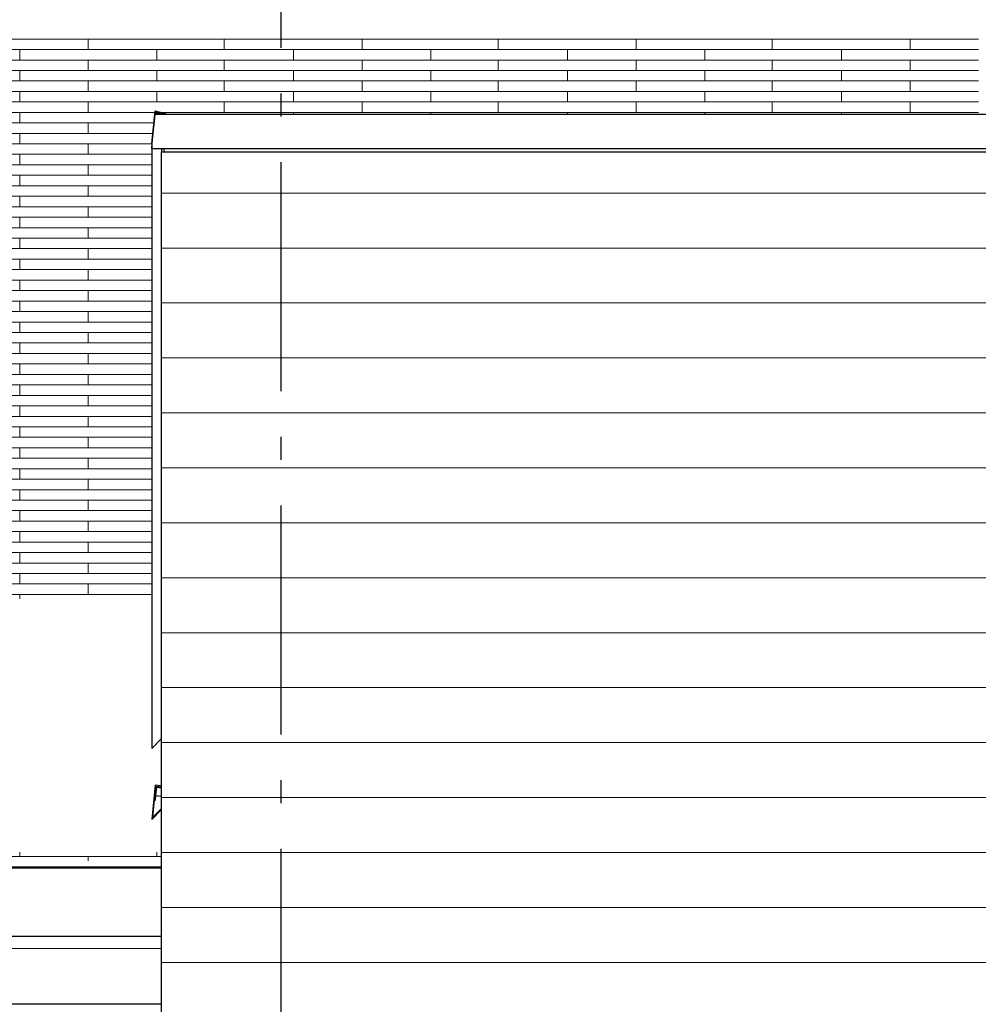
# Model space of a CAD drawing. Header units: millimetres. Extents: x -94445 to -15191, y 1000 to 18261.
# Tile 7 of 108: x -85226 to -83131, y 10471 to 12622. Entities that reach past the tile are written whole.
import ezdxf
from ezdxf.enums import TextEntityAlignment as Align

# ---------------------------------------------------------------- set-up
doc = ezdxf.new("R2010")
doc.units = ezdxf.units.MM
doc.header["$LTSCALE"] = 0.5
doc.header["$MEASUREMENT"] = 0
doc.linetypes.add('Akselinje', pattern=[1500, 1000, -200, 100, -200])
doc.linetypes.add('PLINE', pattern=[0])
for name, color, linetype in [('231- Bærende yttervegger(Nye konstruksjoner)', 7, 'Continuous'), ('26-- Yttertak', 7, 'Continuous'), ('265- Gesimser_ takrenner og nedløp(Nye konstruksjoner)', 7, 'Continuous'), ('82-- Modullinjer', 7, 'Continuous')]:
    doc.layers.add(name, color=color, linetype=linetype)
for name, color, linetype, lineweight in [('235- Utvendig kledning og overflate', 7, 'Continuous', 0), ('235- Utvendig kledning og overflate(Nye konstruksjoner)', 7, 'Continuous', 0), ('262- Taktekking', 7, 'Continuous', 0)]:
    doc.layers.add(name, color=color, linetype=linetype, lineweight=lineweight)
doc.styles.add('GENERATED_STYLE_1', font='arial.ttf')

# ---------------------------------------------------------------- blocks, each defined once
blk = doc.blocks.new('*X20')
at = {"layer": '235- Utvendig kledning og overflate(Nye konstruksjoner)', "linetype": 'PLINE'}
for p, q in [((-83997.3, 12243.2), (-84916.8, 12243.2)), ((-84916.8, 12243.2), (-84000, 12243.2)), ((-84000, 12243.2), (-80000, 12243.2)), ((-79997.3, 12243.2), (-83997.3, 12243.2)), ((-83997.3, 12123.1), (-84916.8, 12123.1)), ((-84916.8, 12123.1), (-84000, 12123.1)), ((-84000, 12123.1), (-80000, 12123.1)), ((-79997.3, 12123.1), (-83997.3, 12123.1)), ((-83997.3, 12003.1), (-84916.8, 12003.1)), ((-84916.8, 12003.1), (-84000, 12003.1)), ((-84000, 12003.1), (-80000, 12003.1)), ((-79997.3, 12003.1), (-83997.3, 12003.1)), ((-83997.3, 11883.1), (-84916.8, 11883.1)), ((-84916.8, 11883.1), (-84000, 11883.1)), ((-84000, 11883.1), (-80000, 11883.1)), ((-79997.3, 11883.1), (-83997.3, 11883.1)), ((-83997.3, 11763), (-84916.8, 11763)), ((-84916.8, 11763), (-84000, 11763)), ((-84000, 11763), (-80000, 11763)), ((-79997.3, 11763), (-83997.3, 11763))]:
    blk.add_line(p, q, dxfattribs=at)
blk = doc.blocks.new('*X53')
at = {"layer": '262- Taktekking', "linetype": 'PLINE'}
for p, q in [((-86123.2, 10794.1), (-86123.2, 10803.7)), ((-85824.7, 10794.1), (-85824.7, 10803.7)), ((-85524.7, 10794.1), (-85524.7, 10803.7)), ((-85226.2, 10794.1), (-85226.2, 10803.7)), ((-84926.2, 10794.1), (-84926.2, 10803.7)), ((-86423.2, 10794.1), (-86123.2, 10794.1)), ((-86423.2, 10794.1), (-86323.7, 10794.1)), ((-86323.7, 10794.1), (-86124.7, 10794.1)), ((-86273.2, 10784.7), (-86273.2, 10794.1)), ((-86123.2, 10794.1), (-85824.7, 10794.1)), ((-85976.2, 10784.7), (-85976.2, 10794.1)), ((-85824.7, 10794.1), (-85524.7, 10794.1)), ((-85824.7, 10794.1), (-85725.2, 10794.1)), ((-85725.2, 10794.1), (-85526.2, 10794.1)), ((-85674.7, 10784.7), (-85674.7, 10794.1)), ((-85524.7, 10794.1), (-85226.2, 10794.1)), ((-85377.7, 10784.7), (-85377.7, 10794.1)), ((-85226.2, 10794.1), (-84926.2, 10794.1)), ((-85226.2, 10794.1), (-85126.7, 10794.1)), ((-85126.7, 10794.1), (-84927.7, 10794.1)), ((-85076.2, 10784.7), (-85076.2, 10794.1)), ((-84926.2, 10794.1), (-84916.8, 10794.1))]:
    blk.add_line(p, q, dxfattribs=at)
blk = doc.blocks.new('*X54')
at = {"layer": '262- Taktekking', "linetype": 'PLINE'}
for p, q in [((-85524.7, 12579.6), (-85226.2, 12579.6)), ((-85226.2, 12579.6), (-85226.2, 12580.2)), ((-85226.2, 12579.6), (-84926.2, 12579.6)), ((-85226.2, 12579.6), (-85126.7, 12579.6)), ((-85126.7, 12579.6), (-84927.7, 12579.6)), ((-85076.2, 12556.7), (-85076.2, 12579.6)), ((-84926.2, 12579.6), (-84926.2, 12580.2)), ((-84926.2, 12579.6), (-84627.7, 12579.6)), ((-84779.2, 12556.7), (-84779.2, 12579.6)), ((-84627.7, 12579.6), (-84627.7, 12580.2)), ((-84627.7, 12579.6), (-84327.7, 12579.6)), ((-84627.7, 12579.6), (-84528.2, 12579.6)), ((-84528.2, 12579.6), (-84329.2, 12579.6)), ((-84477.7, 12556.7), (-84477.7, 12579.6)), ((-84327.7, 12579.6), (-84327.7, 12580.2)), ((-84327.7, 12579.6), (-84029.2, 12579.6)), ((-84180.7, 12556.7), (-84180.7, 12579.6)), ((-84029.2, 12579.6), (-84029.2, 12580.2)), ((-84029.2, 12579.6), (-83729.2, 12579.6)), ((-84029.2, 12579.6), (-83929.7, 12579.6)), ((-83929.7, 12579.6), (-83730.7, 12579.6)), ((-83879.2, 12556.7), (-83879.2, 12579.6)), ((-83729.2, 12579.6), (-83729.2, 12580.2)), ((-83729.2, 12579.6), (-83430.7, 12579.6)), ((-83582.2, 12556.7), (-83582.2, 12579.6)), ((-83430.7, 12579.6), (-83430.7, 12580.2)), ((-83430.7, 12579.6), (-83130.7, 12579.6)), ((-83430.7, 12579.6), (-83331.2, 12579.6)), ((-83331.2, 12579.6), (-83132.2, 12579.6)), ((-83280.7, 12556.7), (-83280.7, 12579.6)), ((-85524.7, 12556.7), (-85226.2, 12556.7)), ((-85226.2, 12556.7), (-84926.2, 12556.7)), ((-85226.2, 12533.8), (-85226.2, 12556.7)), ((-84926.2, 12533.8), (-84926.2, 12556.7)), ((-84926.2, 12556.7), (-84627.7, 12556.7)), ((-84627.7, 12556.7), (-84327.7, 12556.7)), ((-84627.7, 12533.8), (-84627.7, 12556.7)), ((-84327.7, 12533.8), (-84327.7, 12556.7)), ((-84327.7, 12556.7), (-84029.2, 12556.7)), ((-84029.2, 12556.7), (-83729.2, 12556.7)), ((-84029.2, 12533.8), (-84029.2, 12556.7)), ((-83729.2, 12533.8), (-83729.2, 12556.7)), ((-83729.2, 12556.7), (-83430.7, 12556.7)), ((-83430.7, 12556.7), (-83130.7, 12556.7)), ((-83430.7, 12533.8), (-83430.7, 12556.7)), ((-85524.7, 12533.8), (-85226.2, 12533.8)), ((-85226.2, 12533.8), (-84926.2, 12533.8)), ((-85226.2, 12533.8), (-85126.7, 12533.8)), ((-85126.7, 12533.8), (-84927.7, 12533.8)), ((-85076.2, 12510.9), (-85076.2, 12533.8)), ((-84926.2, 12533.8), (-84627.7, 12533.8)), ((-84779.2, 12510.9), (-84779.2, 12533.8)), ((-84627.7, 12533.8), (-84327.7, 12533.8)), ((-84627.7, 12533.8), (-84528.2, 12533.8)), ((-84528.2, 12533.8), (-84329.2, 12533.8)), ((-84477.7, 12510.9), (-84477.7, 12533.8)), ((-84327.7, 12533.8), (-84029.2, 12533.8)), ((-84180.7, 12510.9), (-84180.7, 12533.8)), ((-84029.2, 12533.8), (-83729.2, 12533.8)), ((-84029.2, 12533.8), (-83929.7, 12533.8)), ((-83929.7, 12533.8), (-83730.7, 12533.8)), ((-83879.2, 12510.9), (-83879.2, 12533.8)), ((-83729.2, 12533.8), (-83430.7, 12533.8)), ((-83582.2, 12510.9), (-83582.2, 12533.8)), ((-83430.7, 12533.8), (-83130.7, 12533.8)), ((-83430.7, 12533.8), (-83331.2, 12533.8)), ((-83331.2, 12533.8), (-83132.2, 12533.8)), ((-83280.7, 12510.9), (-83280.7, 12533.8)), ((-85524.7, 12510.9), (-85226.2, 12510.9)), ((-85226.2, 12510.9), (-84926.2, 12510.9)), ((-85226.2, 12488), (-85226.2, 12510.9)), ((-84926.2, 12488), (-84926.2, 12510.9)), ((-84926.2, 12510.9), (-84627.7, 12510.9)), ((-84627.7, 12510.9), (-84327.7, 12510.9)), ((-84627.7, 12488), (-84627.7, 12510.9)), ((-84327.7, 12488), (-84327.7, 12510.9)), ((-84327.7, 12510.9), (-84029.2, 12510.9)), ((-84029.2, 12510.9), (-83729.2, 12510.9)), ((-84029.2, 12488), (-84029.2, 12510.9)), ((-83729.2, 12488), (-83729.2, 12510.9)), ((-83729.2, 12510.9), (-83430.7, 12510.9)), ((-83430.7, 12510.9), (-83130.7, 12510.9)), ((-83430.7, 12488), (-83430.7, 12510.9)), ((-85524.7, 12488), (-85226.2, 12488)), ((-85226.2, 12488), (-84926.2, 12488)), ((-85226.2, 12488), (-85126.7, 12488)), ((-85126.7, 12488), (-84927.7, 12488)), ((-85076.2, 12465.1), (-85076.2, 12488)), ((-84926.2, 12488), (-84627.7, 12488)), ((-84779.2, 12465.1), (-84779.2, 12488)), ((-84627.7, 12488), (-84327.7, 12488)), ((-84627.7, 12488), (-84528.2, 12488)), ((-84528.2, 12488), (-84329.2, 12488)), ((-84477.7, 12465.1), (-84477.7, 12488)), ((-84327.7, 12488), (-84029.2, 12488)), ((-84180.7, 12465.1), (-84180.7, 12488)), ((-84029.2, 12488), (-83729.2, 12488)), ((-84029.2, 12488), (-83929.7, 12488)), ((-83929.7, 12488), (-83730.7, 12488)), ((-83879.2, 12465.1), (-83879.2, 12488)), ((-83729.2, 12488), (-83430.7, 12488)), ((-83582.2, 12465.1), (-83582.2, 12488)), ((-83430.7, 12488), (-83130.7, 12488)), ((-83430.7, 12488), (-83331.2, 12488)), ((-83331.2, 12488), (-83132.2, 12488)), ((-83280.7, 12465.1), (-83280.7, 12488)), ((-85524.7, 12465.1), (-85226.2, 12465.1)), ((-85226.2, 12465.1), (-84926.2, 12465.1)), ((-85226.2, 12442.2), (-85226.2, 12465.1)), ((-84926.2, 12442.2), (-84926.2, 12465.1)), ((-84926.2, 12465.1), (-84627.7, 12465.1)), ((-84627.7, 12465.1), (-84327.7, 12465.1)), ((-84627.7, 12442.2), (-84627.7, 12465.1)), ((-84327.7, 12442.2), (-84327.7, 12465.1)), ((-84327.7, 12465.1), (-84029.2, 12465.1)), ((-84029.2, 12465.1), (-83729.2, 12465.1)), ((-84029.2, 12442.2), (-84029.2, 12465.1)), ((-83729.2, 12442.2), (-83729.2, 12465.1)), ((-83729.2, 12465.1), (-83430.7, 12465.1)), ((-83430.7, 12465.1), (-83130.7, 12465.1)), ((-83430.7, 12442.2), (-83430.7, 12465.1)), ((-85524.7, 12442.2), (-85226.2, 12442.2)), ((-85226.2, 12442.2), (-84926.2, 12442.2)), ((-85226.2, 12442.2), (-85126.7, 12442.2)), ((-85126.7, 12442.2), (-84927.7, 12442.2)), ((-85076.2, 12419.3), (-85076.2, 12442.2)), ((-84926.2, 12442.2), (-84627.7, 12442.2)), ((-84779.2, 12419.3), (-84779.2, 12442.2)), ((-84627.7, 12442.2), (-84327.7, 12442.2)), ((-84627.7, 12442.2), (-84528.2, 12442.2)), ((-84528.2, 12442.2), (-84329.2, 12442.2)), ((-84477.7, 12419.3), (-84477.7, 12442.2)), ((-84327.7, 12442.2), (-84029.2, 12442.2)), ((-84180.7, 12419.3), (-84180.7, 12442.2)), ((-84029.2, 12442.2), (-83729.2, 12442.2)), ((-84029.2, 12442.2), (-83929.7, 12442.2)), ((-83929.7, 12442.2), (-83730.7, 12442.2)), ((-83879.2, 12419.3), (-83879.2, 12442.2)), ((-83729.2, 12442.2), (-83430.7, 12442.2)), ((-83582.2, 12419.3), (-83582.2, 12442.2)), ((-83430.7, 12442.2), (-83130.7, 12442.2)), ((-83430.7, 12442.2), (-83331.2, 12442.2)), ((-83331.2, 12442.2), (-83132.2, 12442.2)), ((-83280.7, 12419.3), (-83280.7, 12442.2)), ((-85524.7, 12419.3), (-85226.2, 12419.3)), ((-85226.2, 12419.3), (-84930.6, 12419.3)), ((-85226.2, 12396.5), (-85226.2, 12419.3)), ((-84917.1, 12419.3), (-84627.7, 12419.3)), ((-84627.7, 12419.3), (-84327.7, 12419.3)), ((-84627.7, 12414.6), (-84627.7, 12419.3)), ((-84327.7, 12414.6), (-84327.7, 12419.3)), ((-84327.7, 12419.3), (-84029.2, 12419.3)), ((-84029.2, 12419.3), (-83729.2, 12419.3)), ((-84029.2, 12414.6), (-84029.2, 12419.3)), ((-83729.2, 12414.6), (-83729.2, 12419.3)), ((-83729.2, 12419.3), (-83430.7, 12419.3)), ((-83430.7, 12419.3), (-83130.7, 12419.3)), ((-83430.7, 12414.6), (-83430.7, 12419.3)), ((-85524.7, 12396.5), (-85226.2, 12396.5)), ((-85226.2, 12396.5), (-84933, 12396.5)), ((-85226.2, 12396.5), (-85126.7, 12396.5)), ((-85126.7, 12396.5), (-84933, 12396.5)), ((-85076.2, 12373.6), (-85076.2, 12396.5)), ((-85524.7, 12373.6), (-85226.2, 12373.6)), ((-85226.2, 12373.6), (-84935.4, 12373.6)), ((-85226.2, 12350.7), (-85226.2, 12373.6)), ((-85524.7, 12350.7), (-85226.2, 12350.7)), ((-85226.2, 12350.7), (-84937.7, 12350.7)), ((-85226.2, 12350.7), (-85126.7, 12350.7)), ((-85126.7, 12350.7), (-84937.7, 12350.7)), ((-85076.2, 12327.8), (-85076.2, 12350.7)), ((-85524.7, 12327.8), (-85226.2, 12327.8)), ((-85226.2, 12327.8), (-84937.7, 12327.8)), ((-85226.2, 12304.9), (-85226.2, 12327.8)), ((-85524.7, 12304.9), (-85226.2, 12304.9)), ((-85226.2, 12304.9), (-84937.7, 12304.9)), ((-85226.2, 12304.9), (-85126.7, 12304.9)), ((-85126.7, 12304.9), (-84937.7, 12304.9)), ((-85076.2, 12282), (-85076.2, 12304.9)), ((-85524.7, 12282), (-85226.2, 12282)), ((-85226.2, 12282), (-84937.7, 12282)), ((-85226.2, 12259.1), (-85226.2, 12282)), ((-85524.7, 12259.1), (-85226.2, 12259.1)), ((-85226.2, 12259.1), (-84937.7, 12259.1)), ((-85226.2, 12259.1), (-85126.7, 12259.1)), ((-85126.7, 12259.1), (-84937.7, 12259.1)), ((-85076.2, 12236.2), (-85076.2, 12259.1)), ((-85524.7, 12236.2), (-85226.2, 12236.2)), ((-85226.2, 12236.2), (-84937.7, 12236.2)), ((-85226.2, 12213.3), (-85226.2, 12236.2)), ((-85524.7, 12213.3), (-85226.2, 12213.3)), ((-85226.2, 12213.3), (-84937.7, 12213.3)), ((-85226.2, 12213.3), (-85126.7, 12213.3)), ((-85126.7, 12213.3), (-84937.7, 12213.3)), ((-85076.2, 12190.4), (-85076.2, 12213.3)), ((-85524.7, 12190.4), (-85226.2, 12190.4)), ((-85226.2, 12190.4), (-84937.7, 12190.4)), ((-85226.2, 12167.5), (-85226.2, 12190.4)), ((-85524.7, 12167.5), (-85226.2, 12167.5)), ((-85226.2, 12167.5), (-84937.7, 12167.5)), ((-85226.2, 12167.5), (-85126.7, 12167.5)), ((-85126.7, 12167.5), (-84937.7, 12167.5)), ((-85076.2, 12144.7), (-85076.2, 12167.5)), ((-85524.7, 12144.7), (-85226.2, 12144.7)), ((-85226.2, 12144.7), (-84937.7, 12144.7)), ((-85226.2, 12121.8), (-85226.2, 12144.7)), ((-85524.7, 12121.8), (-85226.2, 12121.8)), ((-85226.2, 12121.8), (-84937.7, 12121.8)), ((-85226.2, 12121.8), (-85126.7, 12121.8)), ((-85126.7, 12121.8), (-84937.7, 12121.8)), ((-85076.2, 12098.9), (-85076.2, 12121.8)), ((-85524.7, 12098.9), (-85226.2, 12098.9)), ((-85226.2, 12098.9), (-84937.7, 12098.9)), ((-85226.2, 12076), (-85226.2, 12098.9)), ((-85524.7, 12076), (-85226.2, 12076)), ((-85226.2, 12076), (-84937.7, 12076)), ((-85226.2, 12076), (-85126.7, 12076)), ((-85126.7, 12076), (-84937.7, 12076)), ((-85076.2, 12053.1), (-85076.2, 12076)), ((-85524.7, 12053.1), (-85226.2, 12053.1)), ((-85226.2, 12053.1), (-84937.7, 12053.1)), ((-85226.2, 12030.2), (-85226.2, 12053.1)), ((-85524.7, 12030.2), (-85226.2, 12030.2)), ((-85226.2, 12030.2), (-84937.7, 12030.2)), ((-85226.2, 12030.2), (-85126.7, 12030.2)), ((-85126.7, 12030.2), (-84937.7, 12030.2)), ((-85076.2, 12007.3), (-85076.2, 12030.2)), ((-85524.7, 12007.3), (-85226.2, 12007.3)), ((-85226.2, 12007.3), (-84937.7, 12007.3)), ((-85226.2, 11984.4), (-85226.2, 12007.3)), ((-85524.7, 11984.4), (-85226.2, 11984.4)), ((-85226.2, 11984.4), (-84937.7, 11984.4)), ((-85226.2, 11984.4), (-85126.7, 11984.4)), ((-85126.7, 11984.4), (-84937.7, 11984.4)), ((-85076.2, 11961.5), (-85076.2, 11984.4)), ((-85524.7, 11961.5), (-85226.2, 11961.5)), ((-85226.2, 11961.5), (-84937.7, 11961.5)), ((-85226.2, 11938.6), (-85226.2, 11961.5)), ((-85524.7, 11938.6), (-85226.2, 11938.6)), ((-85226.2, 11938.6), (-84937.7, 11938.6)), ((-85226.2, 11938.6), (-85126.7, 11938.6)), ((-85126.7, 11938.6), (-84937.7, 11938.6)), ((-85076.2, 11915.7), (-85076.2, 11938.6)), ((-85524.7, 11915.7), (-85226.2, 11915.7)), ((-85226.2, 11915.7), (-84937.7, 11915.7)), ((-85226.2, 11892.9), (-85226.2, 11915.7)), ((-85524.7, 11892.9), (-85226.2, 11892.9)), ((-85226.2, 11892.9), (-84937.7, 11892.9)), ((-85226.2, 11892.9), (-85126.7, 11892.9)), ((-85126.7, 11892.9), (-84937.7, 11892.9)), ((-85076.2, 11870), (-85076.2, 11892.9)), ((-85524.7, 11870), (-85226.2, 11870)), ((-85226.2, 11870), (-84937.7, 11870)), ((-85226.2, 11847.1), (-85226.2, 11870)), ((-85524.7, 11847.1), (-85226.2, 11847.1)), ((-85226.2, 11847.1), (-84937.7, 11847.1)), ((-85226.2, 11847.1), (-85126.7, 11847.1)), ((-85126.7, 11847.1), (-84937.7, 11847.1)), ((-85076.2, 11824.2), (-85076.2, 11847.1)), ((-85524.7, 11824.2), (-85226.2, 11824.2)), ((-85226.2, 11824.2), (-84937.7, 11824.2)), ((-85226.2, 11801.3), (-85226.2, 11824.2)), ((-85524.7, 11801.3), (-85226.2, 11801.3)), ((-85226.2, 11801.3), (-84937.7, 11801.3)), ((-85226.2, 11801.3), (-85126.7, 11801.3)), ((-85126.7, 11801.3), (-84937.7, 11801.3)), ((-85076.2, 11778.4), (-85076.2, 11801.3)), ((-85524.7, 11778.4), (-85226.2, 11778.4)), ((-85226.2, 11778.4), (-84937.7, 11778.4)), ((-85226.2, 11755.5), (-85226.2, 11778.4)), ((-85524.7, 11755.5), (-85226.2, 11755.5)), ((-85226.2, 11755.5), (-84937.7, 11755.5)), ((-85226.2, 11755.5), (-85126.7, 11755.5)), ((-85126.7, 11755.5), (-84937.7, 11755.5)), ((-85076.2, 11732.6), (-85076.2, 11755.5)), ((-85524.7, 11732.6), (-85226.2, 11732.6)), ((-85226.2, 11732.6), (-84937.7, 11732.6)), ((-85226.2, 11709.7), (-85226.2, 11732.6)), ((-85524.7, 11709.7), (-85226.2, 11709.7)), ((-85226.2, 11709.7), (-84937.7, 11709.7)), ((-85226.2, 11709.7), (-85126.7, 11709.7)), ((-85126.7, 11709.7), (-84937.7, 11709.7)), ((-85076.2, 11686.8), (-85076.2, 11709.7)), ((-85524.7, 11686.8), (-85226.2, 11686.8)), ((-85226.2, 11686.8), (-84937.7, 11686.8)), ((-85226.2, 11663.9), (-85226.2, 11686.8)), ((-85524.7, 11663.9), (-85226.2, 11663.9)), ((-85226.2, 11663.9), (-84937.7, 11663.9)), ((-85226.2, 11663.9), (-85126.7, 11663.9)), ((-85126.7, 11663.9), (-84937.7, 11663.9)), ((-85076.2, 11641.1), (-85076.2, 11663.9)), ((-85524.7, 11641.1), (-85226.2, 11641.1)), ((-85226.2, 11641.1), (-84937.7, 11641.1)), ((-85226.2, 11618.2), (-85226.2, 11641.1)), ((-85524.7, 11618.2), (-85226.2, 11618.2)), ((-85226.2, 11618.2), (-84937.7, 11618.2)), ((-85226.2, 11618.2), (-85126.7, 11618.2)), ((-85126.7, 11618.2), (-84937.7, 11618.2)), ((-85076.2, 11595.3), (-85076.2, 11618.2)), ((-85524.7, 11595.3), (-85226.2, 11595.3)), ((-85226.2, 11595.3), (-84937.7, 11595.3)), ((-85226.2, 11572.4), (-85226.2, 11595.3)), ((-85524.7, 11572.4), (-85226.2, 11572.4)), ((-85226.2, 11572.4), (-84937.7, 11572.4)), ((-85226.2, 11572.4), (-85126.7, 11572.4)), ((-85126.7, 11572.4), (-84937.7, 11572.4)), ((-85076.2, 11549.5), (-85076.2, 11572.4)), ((-85524.7, 11549.5), (-85226.2, 11549.5)), ((-85226.2, 11549.5), (-84937.7, 11549.5)), ((-85226.2, 11526.6), (-85226.2, 11549.5)), ((-85524.7, 11526.6), (-85226.2, 11526.6)), ((-85226.2, 11526.6), (-84937.7, 11526.6)), ((-85226.2, 11526.6), (-85126.7, 11526.6)), ((-85126.7, 11526.6), (-84937.7, 11526.6)), ((-85076.2, 11503.7), (-85076.2, 11526.6)), ((-85524.7, 11503.7), (-85226.2, 11503.7)), ((-85226.2, 11503.7), (-84937.7, 11503.7)), ((-85226.2, 11480.8), (-85226.2, 11503.7)), ((-85524.7, 11480.8), (-85226.2, 11480.8)), ((-85226.2, 11480.8), (-84937.7, 11480.8)), ((-85226.2, 11480.8), (-85126.7, 11480.8)), ((-85126.7, 11480.8), (-84937.7, 11480.8)), ((-85076.2, 11457.9), (-85076.2, 11480.8)), ((-85524.7, 11457.9), (-85226.2, 11457.9)), ((-85226.2, 11457.9), (-84937.7, 11457.9)), ((-85226.2, 11435), (-85226.2, 11457.9)), ((-85524.7, 11435), (-85226.2, 11435)), ((-85226.2, 11435), (-84937.7, 11435)), ((-85226.2, 11435), (-85126.7, 11435)), ((-85126.7, 11435), (-84937.7, 11435)), ((-85076.2, 11412.1), (-85076.2, 11435)), ((-85524.7, 11412.1), (-85226.2, 11412.1)), ((-85226.2, 11412.1), (-84937.7, 11412.1)), ((-85226.2, 11389.3), (-85226.2, 11412.1)), ((-85524.7, 11389.3), (-85226.2, 11389.3)), ((-85226.2, 11389.3), (-84937.7, 11389.3)), ((-85226.2, 11389.3), (-85126.7, 11389.3)), ((-85126.7, 11389.3), (-84937.7, 11389.3)), ((-85076.2, 11366.4), (-85076.2, 11389.3)), ((-85524.7, 11366.4), (-85226.2, 11366.4)), ((-85226.2, 11366.4), (-84937.7, 11366.4)), ((-85226.2, 11356.6), (-85226.2, 11366.4))]:
    blk.add_line(p, q, dxfattribs=at)
blk = doc.blocks.new('*X55')
at = {"layer": '235- Utvendig kledning og overflate', "linetype": 'PLINE'}
for p, q in [((-86423.2, 10593.3), (-84916.8, 10593.3)), ((-84916.8, 10593.3), (-86423.2, 10593.3))]:
    blk.add_line(p, q, dxfattribs=at)
blk = doc.blocks.new('*X58')
at = {"layer": '235- Utvendig kledning og overflate(Nye konstruksjoner)', "linetype": 'PLINE'}
for p, q in [((-83997.3, 11643), (-84916.8, 11643)), ((-84916.8, 11643), (-84000, 11643)), ((-84000, 11643), (-80000, 11643)), ((-79997.3, 11643), (-83997.3, 11643)), ((-83997.3, 11523), (-84916.8, 11523)), ((-84916.8, 11523), (-84000, 11523)), ((-84000, 11523), (-80000, 11523)), ((-79997.3, 11523), (-83997.3, 11523)), ((-83997.3, 11403), (-84916.8, 11403)), ((-84916.8, 11403), (-84000, 11403)), ((-84000, 11403), (-80000, 11403)), ((-79997.3, 11403), (-83997.3, 11403)), ((-83997.3, 11282.9), (-84916.8, 11282.9)), ((-84916.8, 11282.9), (-84000, 11282.9)), ((-84000, 11282.9), (-80000, 11282.9)), ((-79997.3, 11282.9), (-83997.3, 11282.9)), ((-83997.3, 11162.9), (-84916.8, 11162.9)), ((-84916.8, 11162.9), (-84000, 11162.9)), ((-84000, 11162.9), (-80000, 11162.9)), ((-79997.3, 11162.9), (-83997.3, 11162.9)), ((-83997.3, 11042.9), (-84916.8, 11042.9)), ((-84916.8, 11042.9), (-84000, 11042.9)), ((-84000, 11042.9), (-80000, 11042.9)), ((-79997.3, 11042.9), (-83997.3, 11042.9)), ((-83997.3, 10922.8), (-84916.8, 10922.8)), ((-84916.8, 10922.8), (-84000, 10922.8)), ((-84000, 10922.8), (-80000, 10922.8)), ((-79997.3, 10922.8), (-83997.3, 10922.8)), ((-83997.3, 10802.8), (-84916.8, 10802.8)), ((-84916.8, 10802.8), (-84000, 10802.8)), ((-84000, 10802.8), (-80000, 10802.8)), ((-79997.3, 10802.8), (-83997.3, 10802.8)), ((-83997.3, 10682.8), (-84916.8, 10682.8)), ((-84916.8, 10682.8), (-84000, 10682.8)), ((-84000, 10682.8), (-80000, 10682.8)), ((-79997.3, 10682.8), (-83997.3, 10682.8)), ((-83997.3, 10562.7), (-84916.8, 10562.7)), ((-84916.8, 10562.7), (-84000, 10562.7)), ((-84000, 10562.7), (-80000, 10562.7)), ((-79997.3, 10562.7), (-83997.3, 10562.7))]:
    blk.add_line(p, q, dxfattribs=at)
blk = doc.blocks.new('Standard grid marker[6]', base_point=(-84655.8, 17760.5))
at = {"layer": '82-- Modullinjer', "linetype": 'Akselinje'}
blk.add_line((-84655.8, 17560.5), (-84655.8, 1700), dxfattribs=at)
at = {"layer": '82-- Modullinjer', "style": 'GENERATED_STYLE_1'}
for tag, p in [('AC_MarkerText_1_0', (-84655.8, 18098)), ('AC_MarkerText_1_1', (-84655.8, 1337.5))]:
    blk.add_attdef(tag, text='', height=175, rotation=360, dxfattribs=at).set_placement(p, align=Align.TOP_CENTER)

msp = doc.modelspace()

# ---------------------------------------------------------------- linework, layer by layer
at = {"layer": '231- Bærende yttervegger(Nye konstruksjoner)', "linetype": 'PLINE'}
msp.add_line((-84916.8, 11720), (-84916.8, 7120), dxfattribs=at)
at = {"layer": '26-- Yttertak', "linetype": 'PLINE'}
for p, q in [((-86433.2, 10769.4), (-84916.8, 10769.4)), ((-86423.2, 10771.2), (-84916.8, 10771.2)), ((-84916.8, 10619.4), (-86433.2, 10619.4)), ((-84916.8, 10471.2), (-86423.2, 10471.2))]:
    msp.add_line(p, q, dxfattribs=at)
at = {"layer": '265- Gesimser_ takrenner og nedløp(Nye konstruksjoner)', "linetype": 'PLINE'}
for p, q in [((-84937.7, 12351.1), (-84930.3, 12423.1)), ((-84936.6, 12352), (-84930.3, 12414.6)), ((-84930.3, 12423.1), (-84900.7, 12414.6)), ((-72381.4, 12414.6), (-84930.3, 12414.6)), ((-84929.1, 12414.6), (-84928.5, 12420.6)), ((-84928.5, 12420.6), (-84907.6, 12414.6)), ((-84927, 12414.6), (-84926.7, 12418.1)), ((-84926.7, 12418.1), (-84914.5, 12414.6)), ((-84936.6, 12352), (-84937.7, 12351.1)), ((-84937.7, 12340.6), (-84936.6, 12352)), ((-84937.7, 12351.1), (-84937.7, 11029.6)), ((-84937.7, 12340.6), (-72374, 12340.6)), ((-84916.8, 12333.3), (-72394.8, 12333.3)), ((-84916.8, 12333.3), (-84916.8, 11720)), ((-84916.5, 12340.6), (-84916.5, 12333.3)), ((-84909.7, 12333.3), (-84911, 12340.6)), ((-84909.8, 12333.9), (-84909.8, 12333.3)), ((-84916.8, 11050.9), (-84937.7, 11029.6)), ((-84930.3, 10949.6), (-84937.7, 10874.9)), ((-84931.4, 10917.5), (-84928.5, 10947.4)), ((-84916.8, 10948.2), (-84930.3, 10949.6)), ((-84928.5, 10947.4), (-84916.8, 10946.2)), ((-84929.5, 10917.3), (-84928.5, 10927.3)), ((-84928.5, 10927.3), (-84926.7, 10945.2)), ((-84928.5, 10927.3), (-84916.8, 10926.1)), ((-84926.7, 10945.2), (-84916.8, 10944.2)), ((-84935.2, 10880.3), (-84931.4, 10917.5)), ((-84931.4, 10917.5), (-84929.5, 10917.3)), ((-84937.7, 10874.9), (-84916.8, 10895.8)), ((-84917.9, 10897.6), (-84935.2, 10880.3)), ((-84916.8, 10896.5), (-84917.9, 10897.6))]:
    msp.add_line(p, q, dxfattribs=at)

# ---------------------------------------------------------------- block references
at = {"layer": '231- Bærende yttervegger(Nye konstruksjoner)'}
msp.add_blockref('*X58', (0, 0), dxfattribs=at)
at = {"layer": '26-- Yttertak'}
for name in ['*X54', '*X53', '*X55']:
    msp.add_blockref(name, (0, 0), dxfattribs=at)
at = {"layer": '265- Gesimser_ takrenner og nedløp(Nye konstruksjoner)'}
msp.add_blockref('*X20', (0, 0), dxfattribs=at)
at = {"layer": '82-- Modullinjer', "linetype": 'PLINE'}
msp.add_blockref('Standard grid marker[6]', (-84655.8, 17760.5), dxfattribs=at)

doc.saveas('drawing.dxf')
